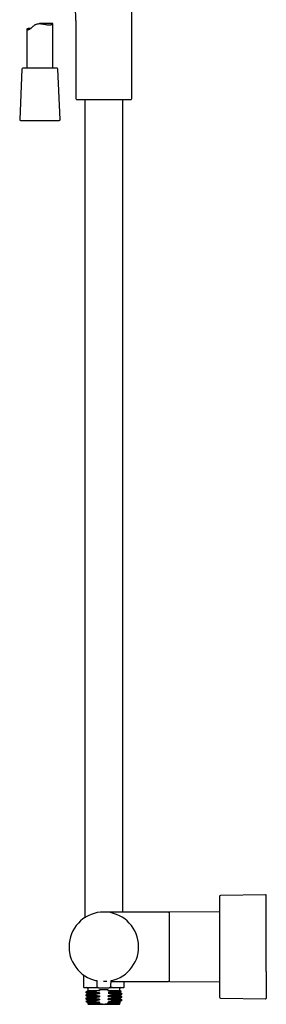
# Model space of a CAD drawing. Header units: millimetres. Extents: x 8 to 1881, y 12 to 2713.
# Tile 13 of 23: x 504 to 645, y 1479 to 2046. Entities that reach past the tile are written whole.
import ezdxf

# ---------------------------------------------------------------- set-up
doc = ezdxf.new("R2010")
doc.units = ezdxf.units.MM

msp = doc.modelspace()

# ---------------------------------------------------------------- linework, layer by layer
at = {"color": 7, "linetype": 'Continuous', "lineweight": 30}
for p, q in [((568.12, 2000.59), (568.12, 2115.24)), ((507.67, 2040.43), (507.67, 2018.01)), ((522.65, 2043.69), (514.85, 2043.69)), ((522.67, 2018.01), (522.67, 2043.67)), ((535.82, 2045.5), (535.82, 2000.59)), ((525.04, 2018.01), (505.3, 2018.01)), ((504.8, 2017.53), (503.54, 1988.53)), ((526.79, 1988.53), (525.54, 2017.53)), ((536.3, 2000.09), (537.66, 2000.03)), ((537.66, 2000.03), (566.28, 2000.03)), ((540.97, 2000.03), (540.97, 1529.01)), ((562.97, 1532.31), (562.97, 2000.03)), ((566.28, 2000.03), (567.65, 2000.09)), ((504.04, 1988.01), (523.14, 1988.01)), ((523.14, 1988.01), (526.29, 1988.01)), ((644.98, 1542.3), (619.12, 1541.87)), ((584.97, 1532.31), (551.97, 1532.31)), ((589.17, 1532.31), (584.97, 1532.31)), ((618.63, 1532.43), (589.97, 1532.31)), ((540.32, 1496.05), (540.32, 1489.11)), ((547.85, 1492.93), (547.88, 1489.59)), ((556.07, 1489.59), (556.1, 1492.93)), ((556.09, 1492.31), (584.97, 1492.31)), ((563.62, 1489.11), (563.62, 1492.31)), ((584.97, 1492.31), (589.17, 1492.31)), ((589.97, 1492.31), (618.63, 1492.18)), ((541.57, 1486.24), (541.57, 1486.01)), ((542.72, 1487.21), (542.66, 1487.17)), ((542.66, 1487.17), (542.66, 1486.81)), ((542.72, 1488.31), (542.72, 1487.21)), ((542.72, 1487.21), (549.68, 1487.21)), ((546.69, 1486.31), (546.69, 1486.54)), ((549.43, 1485.82), (549.43, 1485.36)), ((549.68, 1487.21), (549.68, 1487.71)), ((554.27, 1487.71), (554.27, 1487.21)), ((554.27, 1487.21), (561.22, 1487.21)), ((556.6, 1488.81), (556.79, 1489.05)), ((556.6, 1488.81), (556.66, 1488.81)), ((557.25, 1485.03), (557.25, 1484.8)), ((561.22, 1487.21), (561.22, 1488.31)), ((562.03, 1486.74), (561.22, 1487.21)), ((562.37, 1485.1), (562.37, 1485.33)), ((541.57, 1484.42), (541.57, 1484.19)), ((541.57, 1482.61), (541.57, 1482.38)), ((541.62, 1480.82), (542.67, 1480.21)), ((545.97, 1480.84), (541.7, 1480.84)), ((542.66, 1483.63), (542.66, 1483.18)), ((542.66, 1481.81), (542.66, 1481.37)), ((542.67, 1480.21), (542.67, 1479.51)), ((542.67, 1480.21), (549.48, 1480.21)), ((542.67, 1479.51), (542.97, 1479.2)), ((542.67, 1479.51), (549.48, 1479.51)), ((546.69, 1484.49), (546.69, 1484.72)), ((546.69, 1482.68), (546.69, 1482.91)), ((546.69, 1480.87), (546.69, 1481.1)), ((549.43, 1484), (549.43, 1483.55)), ((549.43, 1482.19), (549.43, 1481.73)), ((549.43, 1480.37), (549.43, 1480.22)), ((549.48, 1479.51), (549.48, 1480.21)), ((554.46, 1480.21), (554.46, 1479.51)), ((554.46, 1480.21), (561.27, 1480.21)), ((554.46, 1479.51), (561.27, 1479.51)), ((554.52, 1483.71), (554.52, 1484.16)), ((554.52, 1481.89), (554.52, 1482.35)), ((554.52, 1480.22), (554.52, 1480.53)), ((557.25, 1483.22), (557.25, 1482.99)), ((557.25, 1481.4), (557.25, 1481.17)), ((560.97, 1479.2), (561.27, 1479.51)), ((561.27, 1480.21), (561.5, 1480.34)), ((561.27, 1479.51), (561.27, 1480.21)), ((561.29, 1484.08), (561.29, 1484.53)), ((561.29, 1482.27), (561.29, 1482.72)), ((561.29, 1480.45), (561.29, 1480.9)), ((561.5, 1480.35), (561.29, 1480.46)), ((562.37, 1483.29), (562.37, 1483.52)), ((562.37, 1481.47), (562.37, 1481.7)), ((619.12, 1482.75), (644.98, 1482.32)), ((551.13, 1479.21), (552.82, 1479.21))]:
    msp.add_line(p, q, dxfattribs=at)
at = {"color": 7, "linetype": 'Continuous', "lineweight": 30, "flags": 128}
msp.add_lwpolyline([(509.92, 2040.95), (509.8, 2040.96), (509.48, 2040.95), (509.19, 2040.94), (509, 2040.93), (508.68, 2040.89), (508.4, 2040.84), (508.16, 2040.78), (507.96, 2040.71), (507.82, 2040.63), (507.72, 2040.55), (507.67, 2040.47), (507.67, 2040.38), (507.69, 2040.34), (507.75, 2040.29), (507.84, 2040.24), (507.96, 2040.21), (508.11, 2040.2), (508.22, 2040.2), (508.4, 2040.22), (508.6, 2040.26), (508.82, 2040.32), (509.06, 2040.42), (509.31, 2040.55), (509.57, 2040.7), (509.85, 2040.89), (510.13, 2041.11), (510.37, 2041.32), (510.61, 2041.54), (510.86, 2041.77), (511.11, 2042.01), (511.38, 2042.24), (511.65, 2042.47), (511.93, 2042.7), (512.23, 2042.91), (512.54, 2043.11), (512.86, 2043.28), (513.21, 2043.43), (513.58, 2043.54), (513.94, 2043.62), (514.32, 2043.67), (514.72, 2043.69), (515.11, 2043.68), (515.65, 2043.65), (516.19, 2043.59), (516.72, 2043.51), (517.26, 2043.42), (517.79, 2043.32), (518.31, 2043.23), (518.82, 2043.15), (519.31, 2043.08), (519.64, 2043.04), (519.95, 2043.01), (520.25, 2043), (520.54, 2042.99), (520.54, 2042.99)], dxfattribs=at)
at = {"color": 7, "linetype": 'Continuous', "lineweight": 30}
for centre, radius, start, end in [((505.3, 2017.51), 0.5, 90, 177.5187), ((525.04, 2017.51), 0.5, 2.4813, 90), ((536.32, 2000.59), 0.5, 180, 267.337), ((567.62, 2000.59), 0.5, 272.663, 0), ((504.04, 1988.51), 0.5, 177.5187, 270), ((526.29, 1988.51), 0.5, 270, 2.4813), ((619.13, 1541.37), 0.5, 90.956, 180), ((644.99, 1541.8), 0.5, 0, 90.9548), ((551.97, 1512.31), 20, 281.9053, 258.0947), ((589.17, 1531.81), 0.5, 0, 90), ((589.97, 1532.01), 0.3, 90.25, 180), ((589.17, 1492.81), 0.5, 270, 0), ((589.97, 1492.61), 0.3, 180, 269.75), ((540.62, 1489.11), 0.3, 180, 270), ((542.22, 1488.31), 0.5, 0, 90), ((548.68, 1489.6), 0.8, 180.5, 263.2497), ((555.27, 1489.6), 0.8, 276.7503, 359.5), ((561.72, 1488.31), 0.5, 90, 180), ((563.32, 1489.11), 0.3, 270, 0), ((619.13, 1483.25), 0.5, 180, 269.044), ((644.99, 1482.82), 0.5, 269.0452, 0)]:
    msp.add_arc(centre, radius, start, end, dxfattribs=at)
for points, knots in [([(535.82, 2045.5), (535.82, 2045.93), (535.82, 2046.8), (535.8, 2048.1), (535.78, 2049.21), (535.74, 2050.14), (535.71, 2050.87), (535.67, 2051.58), (535.62, 2052.21), (535.57, 2052.76), (535.5, 2053.23), (535.43, 2053.64), (535.35, 2053.98), (535.26, 2054.27), (535.16, 2054.53), (535.05, 2054.77), (534.92, 2054.99), (534.77, 2055.17), (534.59, 2055.33), (534.4, 2055.46), (534.18, 2055.55), (533.94, 2055.62), (533.68, 2055.66), (533.5, 2055.67), (533.4, 2055.67)], [0, 0, 0, 0, 0.114318, 0.229337, 0.343381, 0.409445, 0.47425, 0.537356, 0.598073, 0.642001, 0.683802, 0.723215, 0.751081, 0.77743, 0.802257, 0.825629, 0.847696, 0.868722, 0.889124, 0.909439, 0.930218, 0.951965, 0.975108, 1, 1, 1, 1]), ([(520.54, 2042.99), (520.67, 2042.99), (520.88, 2043), (521.13, 2043.02), (521.3, 2043.04), (521.47, 2043.07), (521.69, 2043.11), (521.92, 2043.18), (522.16, 2043.27), (522.36, 2043.37), (522.51, 2043.47), (522.6, 2043.56), (522.65, 2043.63), (522.67, 2043.67), (522.67, 2043.69), (522.65, 2043.69), (522.65, 2043.69)], [0, 0, 0, 0, 0.0937783, 0.1413917, 0.1891011, 0.2370955, 0.2851829, 0.3827565, 0.4765158, 0.5714521, 0.666975, 0.7637096, 0.83374, 0.9040795, 0.9751697, 1, 1, 1, 1]), ([(645.49, 1498.17), (645.49, 1498.42), (645.49, 1498.93), (645.49, 1499.71), (645.49, 1500.49), (645.49, 1501.29), (645.49, 1502.09), (645.49, 1502.92), (645.49, 1503.88), (645.49, 1504.98), (645.49, 1506.2), (645.49, 1507.44), (645.49, 1508.55), (645.49, 1509.53), (645.49, 1510.38), (645.49, 1511.23), (645.49, 1512.08), (645.49, 1512.93), (645.49, 1513.78), (645.49, 1514.69), (645.49, 1515.65), (645.49, 1516.65), (645.49, 1517.65), (645.49, 1518.64), (645.49, 1519.63), (645.49, 1520.68), (645.49, 1521.77), (645.49, 1522.92), (645.49, 1524.04), (645.49, 1525.15), (645.49, 1526.17), (645.49, 1527.1), (645.49, 1527.95), (645.49, 1528.79), (645.49, 1529.6), (645.49, 1530.39), (645.49, 1531.15), (645.49, 1531.86), (645.49, 1532.54), (645.49, 1533.2), (645.49, 1533.83), (645.49, 1534.45), (645.49, 1535.03), (645.49, 1535.65), (645.49, 1536.3), (645.49, 1536.97), (645.49, 1537.6), (645.49, 1538.14), (645.49, 1538.59), (645.49, 1538.97), (645.49, 1539.33), (645.49, 1539.67), (645.49, 1539.98), (645.49, 1540.27), (645.49, 1540.58), (645.49, 1540.88), (645.49, 1541.17), (645.49, 1541.4), (645.49, 1541.56), (645.49, 1541.67), (645.49, 1541.74), (645.49, 1541.78), (645.49, 1541.8), (645.49, 1541.8), (645.49, 1541.8)], [0, 0, 0, 0, 0.014162, 0.028298, 0.04242, 0.056539, 0.070669, 0.084822, 0.099631, 0.120238, 0.140816, 0.161402, 0.182035, 0.196007, 0.209948, 0.223872, 0.237789, 0.251711, 0.265649, 0.279617, 0.296262, 0.312866, 0.32945, 0.346033, 0.362635, 0.379275, 0.399243, 0.419159, 0.439056, 0.458968, 0.478931, 0.495227, 0.511486, 0.527725, 0.543964, 0.560219, 0.576511, 0.591528, 0.606513, 0.621482, 0.636447, 0.651424, 0.666428, 0.68081, 0.70025, 0.719664, 0.739086, 0.758547, 0.77271, 0.786846, 0.800968, 0.815088, 0.829217, 0.843369, 0.858178, 0.878784, 0.899362, 0.919949, 0.940582, 0.954553, 0.968495, 0.982418, 0.996335, 1, 1, 1, 1]), ([(618.63, 1541.38), (618.63, 1541.37), (618.63, 1541.37), (618.63, 1541.32), (618.63, 1541.23), (618.63, 1541.1), (618.63, 1540.93), (618.63, 1540.72), (618.63, 1540.48), (618.63, 1540.2), (618.63, 1539.87), (618.63, 1539.51), (618.63, 1539.11), (618.63, 1538.68), (618.63, 1538.22), (618.63, 1537.72), (618.63, 1537.19), (618.63, 1536.62), (618.63, 1536.02), (618.63, 1535.38), (618.63, 1534.71), (618.63, 1534.01), (618.63, 1533.29), (618.63, 1532.54), (618.63, 1531.76), (618.63, 1530.97), (618.63, 1530.14), (618.63, 1529.28), (618.63, 1528.4), (618.63, 1527.49), (618.63, 1526.56), (618.63, 1525.62), (618.63, 1524.67), (618.63, 1523.71), (618.63, 1522.73), (618.63, 1521.73), (618.63, 1520.71), (618.63, 1519.68), (618.63, 1518.63), (618.63, 1517.58), (618.63, 1516.52), (618.63, 1515.47), (618.63, 1514.42), (618.63, 1513.36), (618.63, 1512.66), (618.63, 1512.31)], [0, 0, 0, 0, 0.019568, 0.043109, 0.066658, 0.089775, 0.112906, 0.136022, 0.159153, 0.182691, 0.206236, 0.22978, 0.253321, 0.27687, 0.299987, 0.323118, 0.346234, 0.369364, 0.392903, 0.416447, 0.439992, 0.463532, 0.487081, 0.510199, 0.533329, 0.556446, 0.579576, 0.603115, 0.626659, 0.650204, 0.673744, 0.697293, 0.720411, 0.743541, 0.766658, 0.789788, 0.813327, 0.836871, 0.860416, 0.883956, 0.907505, 0.930622, 0.953754, 0.976873, 1, 1, 1, 1]), ([(584.97, 1532.28), (584.66, 1532.28), (584.02, 1532.29), (583.04, 1532.29), (582.02, 1532.29), (580.96, 1532.3), (579.87, 1532.3), (578.67, 1532.3), (577.36, 1532.3), (575.94, 1532.3), (574.49, 1532.31), (573.02, 1532.31), (572.03, 1532.31), (571.54, 1532.31)], [0, 0, 0, 0, 0.069802, 0.142859, 0.218936, 0.297797, 0.379202, 0.462912, 0.566066, 0.671773, 0.779612, 0.889162, 1, 1, 1, 1]), ([(584.97, 1532.28), (584.97, 1532.28), (584.97, 1532.3), (584.97, 1532.31), (584.97, 1532.31)], [0, 0, 0, 0, 0.120056, 1, 1, 1, 1]), ([(589.67, 1532), (589.67, 1532.01), (589.67, 1532.01), (589.67, 1531.99), (589.67, 1531.93), (589.67, 1531.85), (589.67, 1531.73), (589.67, 1531.58), (589.67, 1531.38), (589.67, 1531.13), (589.67, 1530.82), (589.67, 1530.46), (589.67, 1530.05), (589.67, 1529.63), (589.67, 1529.19), (589.67, 1528.76), (589.67, 1528.29), (589.67, 1527.8), (589.67, 1527.28), (589.67, 1526.75), (589.67, 1526.19), (589.67, 1525.61), (589.67, 1525.01), (589.67, 1524.39), (589.67, 1523.77), (589.67, 1523.13), (589.67, 1522.48), (589.67, 1521.82), (589.67, 1521.15), (589.67, 1520.48), (589.67, 1519.81), (589.67, 1519.16), (589.67, 1518.55), (589.67, 1517.98), (589.67, 1517.4), (589.67, 1516.83), (589.67, 1516.26), (589.67, 1515.69), (589.67, 1515.11), (589.67, 1514.51), (589.67, 1513.9), (589.67, 1513.3), (589.67, 1512.7), (589.67, 1512.12), (589.67, 1511.55), (589.67, 1511.05), (589.67, 1510.62), (589.67, 1510.26), (589.67, 1509.89), (589.67, 1509.53), (589.67, 1509.16), (589.67, 1508.8), (589.67, 1508.44), (589.67, 1508.04), (589.67, 1507.62), (589.67, 1507.16), (589.67, 1506.7), (589.67, 1506.25), (589.67, 1505.8), (589.67, 1505.36), (589.67, 1504.84), (589.67, 1504.24), (589.67, 1503.54), (589.67, 1503.09), (589.67, 1502.86)], [0, 0, 0, 0, 0.004849, 0.024046, 0.043233, 0.062441, 0.082076, 0.101701, 0.121348, 0.145272, 0.169189, 0.193224, 0.217323, 0.241446, 0.261541, 0.281624, 0.30173, 0.321669, 0.341597, 0.361548, 0.381184, 0.400808, 0.420455, 0.439652, 0.458839, 0.478047, 0.496688, 0.515321, 0.533973, 0.551963, 0.569947, 0.587948, 0.602749, 0.617544, 0.632347, 0.646825, 0.660959, 0.675094, 0.689242, 0.704304, 0.719362, 0.734433, 0.748812, 0.763089, 0.777375, 0.790802, 0.799823, 0.808837, 0.817848, 0.826857, 0.835869, 0.844887, 0.853913, 0.862952, 0.874601, 0.886237, 0.897868, 0.909499, 0.921138, 0.932791, 0.943429, 0.962282, 0.98113, 1, 1, 1, 1]), ([(618.63, 1512.31), (618.63, 1511.95), (618.63, 1511.23), (618.63, 1510.15), (618.63, 1509.08), (618.63, 1508.01), (618.63, 1506.95), (618.63, 1505.92), (618.63, 1504.93), (618.63, 1503.97), (618.63, 1503.02), (618.63, 1502.07), (618.63, 1501.13), (618.63, 1500.18), (618.63, 1499.23), (618.63, 1498.29), (618.63, 1497.38), (618.63, 1496.48), (618.63, 1495.62), (618.63, 1494.8), (618.63, 1494.01), (618.63, 1493.25), (618.63, 1492.51), (618.63, 1491.77), (618.63, 1491.04), (618.63, 1490.33), (618.63, 1489.64), (618.63, 1488.99), (618.63, 1488.36), (618.63, 1487.78), (618.63, 1487.23), (618.63, 1486.73), (618.63, 1486.26), (618.63, 1485.82), (618.63, 1485.41), (618.63, 1485.03), (618.63, 1484.68), (618.63, 1484.37), (618.63, 1484.09), (618.63, 1483.85), (618.63, 1483.64), (618.63, 1483.47), (618.63, 1483.33), (618.63, 1483.26), (618.63, 1483.23), (618.63, 1483.24), (618.63, 1483.24)], [0, 0, 0, 0, 0.023652, 0.047241, 0.070802, 0.094366, 0.117965, 0.141365, 0.163259, 0.185129, 0.206998, 0.228894, 0.250842, 0.273967, 0.297044, 0.320103, 0.343174, 0.366288, 0.389482, 0.411323, 0.433133, 0.454936, 0.47676, 0.498629, 0.522103, 0.545528, 0.568934, 0.592353, 0.615819, 0.639505, 0.661924, 0.684363, 0.706678, 0.72895, 0.751231, 0.774583, 0.797885, 0.82117, 0.844468, 0.867811, 0.89105, 0.918282, 0.945484, 0.972705, 0.999996, 1, 1, 1, 1]), ([(589.67, 1502.86), (589.67, 1502.74), (589.67, 1502.49), (589.67, 1502.13), (589.67, 1501.78), (589.67, 1501.42), (589.67, 1501.08), (589.67, 1500.72), (589.67, 1500.29), (589.67, 1499.79), (589.67, 1499.36), (589.67, 1499.06), (589.67, 1498.89), (589.67, 1498.73), (589.67, 1498.56), (589.67, 1498.32), (589.67, 1498.02), (589.67, 1497.66), (589.67, 1497.31), (589.67, 1496.96), (589.67, 1496.63), (589.67, 1496.31), (589.67, 1496), (589.67, 1495.7), (589.67, 1495.41), (589.67, 1495.14), (589.67, 1494.87), (589.67, 1494.61), (589.67, 1494.36), (589.67, 1494.1), (589.67, 1493.86), (589.67, 1493.63), (589.67, 1493.42), (589.67, 1493.23), (589.67, 1493.06), (589.67, 1492.92), (589.67, 1492.8), (589.67, 1492.71), (589.67, 1492.65), (589.67, 1492.61), (589.67, 1492.61), (589.67, 1492.61)], [0, 0, 0, 0, 0.019907, 0.039796, 0.059676, 0.079557, 0.099447, 0.119355, 0.141235, 0.17589, 0.210526, 0.221416, 0.23231, 0.24321, 0.254118, 0.265034, 0.290434, 0.315797, 0.341142, 0.366487, 0.391852, 0.417254, 0.444324, 0.469632, 0.49495, 0.520848, 0.547544, 0.574241, 0.600962, 0.632857, 0.664744, 0.69666, 0.730051, 0.763432, 0.796845, 0.831636, 0.866413, 0.901225, 0.937274, 0.973307, 1, 1, 1, 1]), ([(645.49, 1498.17), (645.49, 1497.92), (645.49, 1497.41), (645.49, 1496.67), (645.49, 1495.95), (645.49, 1495.24), (645.49, 1494.54), (645.49, 1493.85), (645.49, 1493.21), (645.49, 1492.62), (645.49, 1492.09), (645.49, 1491.58), (645.49, 1491.07), (645.49, 1490.58), (645.49, 1490.1), (645.49, 1489.57), (645.49, 1489.01), (645.49, 1488.41), (645.49, 1487.84), (645.49, 1487.3), (645.49, 1486.79), (645.49, 1486.27), (645.49, 1485.75), (645.49, 1485.24), (645.49, 1484.78), (645.49, 1484.37), (645.49, 1484.02), (645.49, 1483.73), (645.49, 1483.5), (645.49, 1483.3), (645.49, 1483.13), (645.49, 1483), (645.49, 1482.91), (645.49, 1482.85), (645.49, 1482.82), (645.49, 1482.82), (645.49, 1482.82)], [0, 0, 0, 0, 0.027383, 0.054717, 0.082026, 0.109332, 0.13666, 0.164033, 0.192666, 0.215445, 0.238198, 0.260938, 0.283679, 0.306434, 0.329216, 0.352041, 0.383547, 0.414984, 0.446386, 0.477791, 0.509233, 0.540749, 0.579354, 0.617862, 0.656341, 0.694855, 0.733471, 0.765651, 0.797756, 0.829825, 0.861897, 0.894008, 0.926197, 0.953208, 0.980164, 1, 1, 1, 1]), ([(547.23, 1492.96), (547.24, 1492.96), (547.27, 1492.95), (547.31, 1492.94), (547.36, 1492.93), (547.41, 1492.92), (547.46, 1492.9), (547.51, 1492.89), (547.56, 1492.88), (547.62, 1492.86), (547.68, 1492.85), (547.75, 1492.83), (547.8, 1492.82), (547.84, 1492.81), (547.85, 1492.81)], [0, 0, 0, 0, 0.082052, 0.176262, 0.270694, 0.36543, 0.447788, 0.530208, 0.612745, 0.695452, 0.778382, 0.861586, 0.97756, 1, 1, 1, 1]), ([(547.45, 1492.91), (547.5, 1492.89), (547.62, 1492.87), (547.77, 1492.83), (547.85, 1492.81)], [0, 0, 0, 0, 0.455669, 1, 1, 1, 1]), ([(551.86, 1492.52), (551.86, 1492.52), (552.02, 1492.51), (552.34, 1492.52), (552.8, 1492.53), (553.25, 1492.55), (553.55, 1492.57), (553.7, 1492.59), (553.71, 1492.59)], [0, 0, 0, 0, 0.000629, 0.25113, 0.498509, 0.743598, 0.990371, 1, 1, 1, 1]), ([(556.1, 1492.81), (556.12, 1492.82), (556.17, 1492.83), (556.23, 1492.84), (556.29, 1492.86), (556.35, 1492.87), (556.4, 1492.88), (556.45, 1492.89), (556.49, 1492.9), (556.55, 1492.92), (556.62, 1492.94), (556.68, 1492.95), (556.71, 1492.96), (556.71, 1492.96)], [0, 0, 0, 0, 0.0823712, 0.1769428, 0.2532797, 0.3294075, 0.4053669, 0.4811991, 0.5569452, 0.6326466, 0.7983054, 0.963239, 1, 1, 1, 1]), ([(573.12, 1492.31), (573.67, 1492.31), (574.76, 1492.31), (576.36, 1492.31), (577.93, 1492.31), (579.3, 1492.31), (580.46, 1492.31), (581.42, 1492.32), (582.35, 1492.32), (583.26, 1492.32), (584.13, 1492.33), (584.69, 1492.33), (584.97, 1492.33)], [0, 0, 0, 0, 0.1384663, 0.2744079, 0.407159, 0.5360563, 0.6195211, 0.7007857, 0.779657, 0.8559432, 0.9294538, 1, 1, 1, 1]), ([(540.63, 1488.81), (540.62, 1488.81), (540.62, 1488.81), (540.64, 1488.81), (540.69, 1488.81), (540.78, 1488.81), (540.89, 1488.81), (541.04, 1488.81), (541.21, 1488.81), (541.41, 1488.81), (541.63, 1488.81), (541.89, 1488.81), (542.19, 1488.81), (542.53, 1488.81), (542.91, 1488.81), (543.31, 1488.81), (543.75, 1488.81), (544.21, 1488.81), (544.69, 1488.81), (545.17, 1488.81), (545.65, 1488.81), (546.15, 1488.81), (546.66, 1488.81), (547.19, 1488.81), (547.74, 1488.81), (548.2, 1488.81), (548.49, 1488.81), (548.58, 1488.81)], [0, 0, 0, 0, 0.009163, 0.050422, 0.091654, 0.132782, 0.173919, 0.215178, 0.255527, 0.295781, 0.336043, 0.37642, 0.420895, 0.465277, 0.509706, 0.554785, 0.600276, 0.64574, 0.691331, 0.732363, 0.773294, 0.814233, 0.855293, 0.896625, 0.937853, 0.97909, 1, 1, 1, 1]), ([(546.69, 1486.54), (545.92, 1486.51), (545.2, 1486.49), (543.94, 1486.44), (543.39, 1486.41), (542.5, 1486.36), (542.15, 1486.34), (541.69, 1486.29), (541.57, 1486.26), (541.57, 1486.24)], [0, 0, 0, 0, 0.25, 0.25, 0.5, 0.5, 0.75, 0.75, 1, 1, 1, 1]), ([(541.59, 1485.99), (541.58, 1486), (541.56, 1486.01), (541.59, 1486.03), (541.65, 1486.04), (541.76, 1486.06), (541.91, 1486.08), (542.11, 1486.1), (542.34, 1486.12), (542.62, 1486.14), (542.94, 1486.16), (543.29, 1486.18), (543.68, 1486.19), (544.11, 1486.21), (544.57, 1486.23), (545.05, 1486.25), (545.57, 1486.27), (546.12, 1486.29), (546.5, 1486.3), (546.69, 1486.31)], [0, 0, 0, 0, 0.04905, 0.108484, 0.167919, 0.227353, 0.286787, 0.346222, 0.405656, 0.465091, 0.524525, 0.583959, 0.643394, 0.702828, 0.762262, 0.821697, 0.881131, 0.940566, 1, 1, 1, 1]), ([(542.68, 1486.82), (542.5, 1486.73), (542.13, 1486.54), (541.77, 1486.35), (541.59, 1486.26)], [0, 0, 0, 0, 0.5040994, 1, 1, 1, 1]), ([(541.59, 1485.99), (541.77, 1485.9), (542.13, 1485.71), (542.48, 1485.53), (542.66, 1485.43)], [0, 0, 0, 0, 0.506728, 1, 1, 1, 1]), ([(542.68, 1485.01), (542.5, 1484.91), (542.13, 1484.72), (541.77, 1484.54), (541.59, 1484.44)], [0, 0, 0, 0, 0.50409, 1, 1, 1, 1]), ([(542.66, 1487.17), (542.66, 1487.17), (542.66, 1487.17), (542.69, 1487.17), (542.76, 1487.17), (542.88, 1487.17), (543.03, 1487.17), (543.22, 1487.17), (543.45, 1487.17), (543.71, 1487.17), (544.01, 1487.17), (544.34, 1487.17), (544.71, 1487.17), (545.11, 1487.17), (545.54, 1487.17), (545.99, 1487.17), (546.47, 1487.17), (546.98, 1487.17), (547.5, 1487.17), (548.05, 1487.17), (548.61, 1487.17), (548.99, 1487.17), (549.18, 1487.17)], [0, 0, 0, 0, 0.018325, 0.069992, 0.121659, 0.173327, 0.224994, 0.276661, 0.328328, 0.379995, 0.431662, 0.483329, 0.534996, 0.586663, 0.63833, 0.689997, 0.741665, 0.793332, 0.844999, 0.896666, 0.948333, 1, 1, 1, 1]), ([(549.43, 1485.82), (549.23, 1485.81), (548.85, 1485.8), (548.29, 1485.78), (547.74, 1485.76), (547.21, 1485.74), (546.71, 1485.72), (546.22, 1485.7), (545.76, 1485.69), (545.32, 1485.67), (544.91, 1485.65), (544.54, 1485.63), (544.19, 1485.61), (543.87, 1485.59), (543.59, 1485.57), (543.34, 1485.55), (543.13, 1485.54), (542.96, 1485.52), (542.83, 1485.5), (542.73, 1485.48), (542.67, 1485.46), (542.66, 1485.45), (542.66, 1485.44)], [0, 0, 0, 0, 0.050012, 0.100023, 0.150037, 0.200051, 0.250063, 0.300074, 0.350087, 0.400101, 0.450113, 0.500125, 0.550137, 0.600151, 0.650164, 0.700176, 0.750187, 0.800201, 0.850214, 0.900227, 0.950238, 1, 1, 1, 1]), ([(544.43, 1486.98), (544.43, 1486.98), (544.31, 1486.98), (544.09, 1486.97), (543.79, 1486.95), (543.52, 1486.93), (543.28, 1486.91), (543.09, 1486.89), (542.92, 1486.87), (542.8, 1486.85), (542.71, 1486.84), (542.69, 1486.83), (542.68, 1486.82)], [0, 0, 0, 0, 0.000003, 0.112905, 0.225803, 0.338703, 0.451606, 0.564509, 0.677408, 0.790308, 0.90321, 1, 1, 1, 1]), ([(542.68, 1485.01), (542.68, 1485.01), (542.68, 1485.01), (542.73, 1485.03), (542.83, 1485.05), (542.96, 1485.06), (543.13, 1485.08), (543.34, 1485.1), (543.59, 1485.12), (543.87, 1485.14), (544.19, 1485.16), (544.54, 1485.18), (544.91, 1485.19), (545.32, 1485.21), (545.76, 1485.23), (546.22, 1485.25), (546.71, 1485.27), (547.21, 1485.29), (547.74, 1485.31), (548.29, 1485.33), (548.85, 1485.34), (549.23, 1485.36), (549.43, 1485.36)], [0, 0, 0, 0, 0.004003, 0.056425, 0.108846, 0.161267, 0.213687, 0.266108, 0.31853, 0.37095, 0.42337, 0.475791, 0.528213, 0.580634, 0.633053, 0.685474, 0.737896, 0.790317, 0.842736, 0.895157, 0.947579, 1, 1, 1, 1]), ([(544.43, 1486.98), (545.01, 1487.01), (545.72, 1487.05), (547.34, 1487.11), (548.24, 1487.14), (549.18, 1487.17)], [0, 0, 0, 0, 0.5, 0.5, 1, 1, 1, 1]), ([(548.77, 1487.05), (548.63, 1487.02), (548.36, 1486.97), (547.95, 1486.87), (547.53, 1486.77), (547.11, 1486.66), (546.83, 1486.58), (546.69, 1486.54)], [0, 0, 0, 0, 0.19514, 0.392274, 0.59186, 0.794311, 1, 1, 1, 1]), ([(546.69, 1486.31), (546.85, 1486.27), (547.16, 1486.2), (547.62, 1486.1), (548.08, 1486.01), (548.53, 1485.94), (548.98, 1485.87), (549.28, 1485.83), (549.43, 1485.82)], [0, 0, 0, 0, 0.173164, 0.343101, 0.510244, 0.675077, 0.838137, 1, 1, 1, 1]), ([(549.43, 1485.36), (549.28, 1485.34), (548.98, 1485.28), (548.53, 1485.19), (548.08, 1485.09), (547.62, 1484.98), (547.16, 1484.86), (546.85, 1484.77), (546.69, 1484.72)], [0, 0, 0, 0, 0.161784, 0.324846, 0.489728, 0.656926, 0.826883, 1, 1, 1, 1]), ([(548.58, 1488.81), (548.58, 1488.81), (548.59, 1488.81), (548.64, 1488.8), (548.72, 1488.79), (548.83, 1488.78), (548.98, 1488.76), (549.15, 1488.74), (549.35, 1488.73), (549.57, 1488.71), (549.82, 1488.69), (550.09, 1488.67), (550.37, 1488.65), (550.68, 1488.64), (550.99, 1488.62), (551.31, 1488.61), (551.64, 1488.61), (551.97, 1488.61), (552.31, 1488.61), (552.64, 1488.61), (552.96, 1488.62), (553.27, 1488.64), (553.58, 1488.65), (553.86, 1488.67), (554.13, 1488.69), (554.38, 1488.71), (554.6, 1488.73), (554.8, 1488.74), (554.97, 1488.76), (555.11, 1488.78), (555.22, 1488.79), (555.31, 1488.8), (555.36, 1488.81), (555.36, 1488.81), (555.36, 1488.81)], [0, 0, 0, 0, 0.0308888, 0.0615059, 0.0921721, 0.1232065, 0.1543673, 0.185316, 0.2163651, 0.2478246, 0.2793407, 0.3106302, 0.3419935, 0.373729, 0.4054391, 0.4368793, 0.4683414, 0.5001171, 0.5319078, 0.5633818, 0.5948309, 0.6265474, 0.6582802, 0.6896384, 0.7209203, 0.7524261, 0.7838416, 0.8148463, 0.8457487, 0.87686, 0.9078787, 0.938529, 0.9691294, 1, 1, 1, 1]), ([(548.77, 1487.05), (548.92, 1487.08), (549.22, 1487.14), (549.52, 1487.18), (549.68, 1487.21)], [0, 0, 0, 0, 0.502616, 1, 1, 1, 1]), ([(554.27, 1487.21), (554.4, 1487.19), (554.67, 1487.15), (555.07, 1487.07), (555.48, 1486.99), (555.88, 1486.9), (556.3, 1486.8), (556.71, 1486.7), (556.99, 1486.62), (557.13, 1486.58)], [0, 0, 0, 0, 0.1384637, 0.2777371, 0.4182417, 0.5603712, 0.7044896, 0.8509311, 1, 1, 1, 1]), ([(557.13, 1486.58), (556.95, 1486.53), (556.59, 1486.43), (556.05, 1486.29), (555.53, 1486.17), (555.02, 1486.07), (554.69, 1486.01), (554.52, 1485.98)], [0, 0, 0, 0, 0.211125, 0.416601, 0.616512, 0.810946, 1, 1, 1, 1]), ([(561.27, 1486.33), (561.27, 1486.33), (561.26, 1486.33), (561.21, 1486.31), (561.12, 1486.29), (560.98, 1486.27), (560.81, 1486.26), (560.6, 1486.24), (560.36, 1486.22), (560.07, 1486.2), (559.76, 1486.18), (559.41, 1486.16), (559.03, 1486.14), (558.62, 1486.13), (558.19, 1486.11), (557.73, 1486.09), (557.24, 1486.07), (556.73, 1486.05), (556.2, 1486.03), (555.66, 1486.01), (555.1, 1485.99), (554.71, 1485.98), (554.52, 1485.98)], [0, 0, 0, 0, 0.0040376, 0.0564574, 0.1088756, 0.1612937, 0.2137134, 0.2661336, 0.3185525, 0.3709702, 0.4233892, 0.4758095, 0.528229, 0.5806468, 0.6330652, 0.6854851, 0.7379051, 0.7903235, 0.8427413, 0.8951607, 0.9475809, 1, 1, 1, 1]), ([(558.56, 1486.12), (558.58, 1486.12), (558.74, 1486.11), (559.03, 1486.1), (559.41, 1486.08), (559.76, 1486.06), (560.07, 1486.05), (560.36, 1486.03), (560.6, 1486.01), (560.81, 1485.99), (560.98, 1485.97), (561.12, 1485.95), (561.22, 1485.93), (561.28, 1485.91), (561.29, 1485.9), (561.28, 1485.88), (561.22, 1485.86), (561.12, 1485.84), (560.98, 1485.82), (560.81, 1485.8), (560.6, 1485.78), (560.36, 1485.77), (560.07, 1485.75), (559.76, 1485.73), (559.41, 1485.71), (559.03, 1485.69), (558.62, 1485.67), (558.19, 1485.65), (557.73, 1485.63), (557.24, 1485.62), (556.73, 1485.6), (556.2, 1485.58), (555.66, 1485.56), (555.1, 1485.54), (554.71, 1485.53), (554.52, 1485.52)], [0, 0, 0, 0, 0.004423, 0.035535, 0.066646, 0.097758, 0.12887, 0.159982, 0.191094, 0.222205, 0.253317, 0.28443, 0.315541, 0.346652, 0.377765, 0.408877, 0.439989, 0.4711, 0.502212, 0.533324, 0.564436, 0.595547, 0.626659, 0.657771, 0.688883, 0.719994, 0.751106, 0.782218, 0.81333, 0.844442, 0.875553, 0.906665, 0.937777, 0.968889, 1, 1, 1, 1]), ([(557.25, 1485.03), (557.1, 1485.07), (556.79, 1485.14), (556.33, 1485.24), (555.87, 1485.33), (555.42, 1485.4), (554.97, 1485.47), (554.67, 1485.5), (554.52, 1485.52)], [0, 0, 0, 0, 0.173149, 0.343079, 0.510222, 0.67506, 0.838126, 1, 1, 1, 1]), ([(555.36, 1488.81), (555.39, 1488.81), (555.54, 1488.81), (555.82, 1488.81), (556.21, 1488.81), (556.47, 1488.81), (556.6, 1488.81)], [0, 0, 0, 0, 0.050939, 0.3660866, 0.6830436, 1, 1, 1, 1]), ([(555.81, 1489.02), (555.83, 1489.02), (556, 1489.02), (556.32, 1489.03), (556.63, 1489.04), (556.79, 1489.05)], [0, 0, 0, 0, 0.056776, 0.513431, 1, 1, 1, 1]), ([(556.79, 1489.05), (556.78, 1488.98), (556.76, 1488.92), (556.72, 1488.83), (556.69, 1488.81), (556.66, 1488.81)], [0, 0, 0, 0, 0.5, 0.5, 1, 1, 1, 1]), ([(556.66, 1488.81), (556.85, 1488.81), (557.21, 1488.81), (557.75, 1488.81), (558.27, 1488.81), (558.78, 1488.81), (559.28, 1488.81), (559.76, 1488.81), (560.22, 1488.81), (560.66, 1488.81), (561.07, 1488.81), (561.45, 1488.81), (561.8, 1488.81), (562.12, 1488.81), (562.4, 1488.81), (562.65, 1488.81), (562.86, 1488.81), (563.03, 1488.81), (563.16, 1488.81), (563.25, 1488.81), (563.31, 1488.81), (563.33, 1488.81), (563.32, 1488.81), (563.32, 1488.81)], [0, 0, 0, 0, 0.0469259, 0.0937931, 0.1407372, 0.1897429, 0.2386892, 0.2877306, 0.338235, 0.3886725, 0.4392123, 0.4905006, 0.5417182, 0.5930423, 0.6443306, 0.6955482, 0.7468723, 0.7973768, 0.8478143, 0.8983541, 0.9473598, 0.9963061, 1, 1, 1, 1]), ([(557.13, 1486.58), (557.33, 1486.58), (557.73, 1486.59), (558.3, 1486.6), (558.83, 1486.61), (559.33, 1486.62), (559.8, 1486.63), (560.22, 1486.64), (560.6, 1486.65), (560.95, 1486.66), (561.24, 1486.67), (561.49, 1486.68), (561.7, 1486.69), (561.86, 1486.7), (561.97, 1486.72), (562.03, 1486.73), (562.05, 1486.73), (562.03, 1486.74), (562.03, 1486.74)], [0, 0, 0, 0, 0.066774, 0.133431, 0.19997, 0.266391, 0.332696, 0.398882, 0.464952, 0.530903, 0.596738, 0.662454, 0.728054, 0.793536, 0.8589, 0.924147, 0.989276, 1, 1, 1, 1]), ([(562.36, 1485.35), (562.36, 1485.34), (562.38, 1485.33), (562.36, 1485.31), (562.29, 1485.29), (562.18, 1485.28), (562.03, 1485.26), (561.84, 1485.24), (561.6, 1485.22), (561.33, 1485.2), (561.01, 1485.18), (560.66, 1485.16), (560.26, 1485.14), (559.84, 1485.13), (559.38, 1485.11), (558.89, 1485.09), (558.37, 1485.07), (557.83, 1485.05), (557.44, 1485.04), (557.25, 1485.03)], [0, 0, 0, 0, 0.0491005, 0.1085317, 0.167963, 0.2273942, 0.2868254, 0.3462566, 0.4056878, 0.465119, 0.5245503, 0.5839815, 0.6434127, 0.7028439, 0.7622751, 0.8217063, 0.8811376, 0.9405688, 1, 1, 1, 1]), ([(557.25, 1484.8), (558.03, 1484.83), (558.74, 1484.85), (560.01, 1484.9), (560.56, 1484.93), (561.45, 1484.98), (561.79, 1485), (562.26, 1485.05), (562.37, 1485.08), (562.37, 1485.1)], [0, 0, 0, 0, 0.25, 0.25, 0.5, 0.5, 0.75, 0.75, 1, 1, 1, 1]), ([(562.36, 1485.35), (562.18, 1485.44), (561.81, 1485.63), (561.45, 1485.82), (561.26, 1485.92)], [0, 0, 0, 0, 0.495884, 1, 1, 1, 1]), ([(561.26, 1484.52), (561.45, 1484.61), (561.81, 1484.8), (562.18, 1484.99), (562.36, 1485.08)], [0, 0, 0, 0, 0.504069, 1, 1, 1, 1]), ([(561.27, 1486.33), (561.44, 1486.42), (561.69, 1486.55), (561.95, 1486.68), (562.03, 1486.73)], [0, 0, 0, 0, 0.678052, 1, 1, 1, 1]), ([(546.69, 1484.72), (545.92, 1484.7), (545.2, 1484.67), (543.94, 1484.62), (543.39, 1484.6), (542.5, 1484.55), (542.15, 1484.52), (541.69, 1484.47), (541.57, 1484.45), (541.57, 1484.42)], [0, 0, 0, 0, 0.25, 0.25, 0.5, 0.5, 0.75, 0.75, 1, 1, 1, 1]), ([(541.59, 1484.18), (541.58, 1484.18), (541.56, 1484.19), (541.59, 1484.21), (541.65, 1484.23), (541.76, 1484.25), (541.91, 1484.27), (542.11, 1484.29), (542.34, 1484.31), (542.62, 1484.32), (542.94, 1484.34), (543.29, 1484.36), (543.68, 1484.38), (544.11, 1484.4), (544.57, 1484.42), (545.05, 1484.44), (545.57, 1484.46), (546.12, 1484.47), (546.5, 1484.49), (546.69, 1484.49)], [0, 0, 0, 0, 0.049062, 0.108496, 0.167929, 0.227363, 0.286796, 0.34623, 0.405664, 0.465097, 0.524531, 0.583965, 0.643398, 0.702832, 0.762265, 0.821699, 0.881133, 0.940566, 1, 1, 1, 1]), ([(546.69, 1482.91), (545.92, 1482.89), (545.2, 1482.86), (543.94, 1482.81), (543.39, 1482.79), (542.5, 1482.74), (542.15, 1482.71), (541.69, 1482.66), (541.57, 1482.64), (541.57, 1482.61)], [0, 0, 0, 0, 0.25, 0.25, 0.5, 0.5, 0.75, 0.75, 1, 1, 1, 1]), ([(541.59, 1482.36), (541.58, 1482.37), (541.56, 1482.38), (541.59, 1482.4), (541.65, 1482.42), (541.76, 1482.44), (541.91, 1482.45), (542.11, 1482.47), (542.34, 1482.49), (542.62, 1482.51), (542.94, 1482.53), (543.29, 1482.55), (543.68, 1482.57), (544.11, 1482.59), (544.57, 1482.6), (545.05, 1482.62), (545.57, 1482.64), (546.12, 1482.66), (546.5, 1482.67), (546.69, 1482.68)], [0, 0, 0, 0, 0.04903, 0.108465, 0.167901, 0.227337, 0.286772, 0.346208, 0.405644, 0.465079, 0.524515, 0.583951, 0.643386, 0.702822, 0.762257, 0.821693, 0.881129, 0.940564, 1, 1, 1, 1]), ([(541.59, 1484.18), (541.77, 1484.08), (542.13, 1483.9), (542.48, 1483.71), (542.66, 1483.62)], [0, 0, 0, 0, 0.506733, 1, 1, 1, 1]), ([(542.68, 1483.2), (542.5, 1483.1), (542.13, 1482.91), (541.77, 1482.72), (541.59, 1482.63)], [0, 0, 0, 0, 0.504091, 1, 1, 1, 1]), ([(541.59, 1482.36), (541.77, 1482.27), (542.13, 1482.08), (542.48, 1481.9), (542.66, 1481.81)], [0, 0, 0, 0, 0.506644, 1, 1, 1, 1]), ([(541.7, 1480.84), (541.68, 1480.84), (541.63, 1480.83), (541.6, 1480.82), (541.62, 1480.82), (541.62, 1480.82)], [0, 0, 0, 0, 0.401093, 0.80155, 1, 1, 1, 1]), ([(542.68, 1481.38), (542.5, 1481.29), (542.14, 1481.1), (541.79, 1480.92), (541.62, 1480.83)], [0, 0, 0, 0, 0.517497, 1, 1, 1, 1]), ([(546.69, 1481.1), (546.03, 1481.07), (545.42, 1481.05), (544.3, 1481.01), (543.8, 1480.99), (542.94, 1480.95), (542.58, 1480.93), (542.02, 1480.88), (541.82, 1480.86), (541.7, 1480.84)], [0, 0, 0, 0, 0.25, 0.25, 0.5, 0.5, 0.75, 0.75, 1, 1, 1, 1]), ([(549.43, 1484), (548.83, 1483.98), (547.46, 1483.94), (545.55, 1483.87), (543.93, 1483.79), (542.9, 1483.71), (542.66, 1483.66), (542.66, 1483.63), (542.66, 1483.63)], [0.16742734, 0.16742734, 0.16742734, 0.16742734, 0.17883808, 0.19440983, 0.20998159, 0.22555334, 0.24112509, 0.24139358, 0.24139358, 0.24139358, 0.24139358]), ([(549.43, 1482.19), (549.23, 1482.18), (548.85, 1482.17), (548.29, 1482.15), (547.74, 1482.13), (547.21, 1482.11), (546.71, 1482.09), (546.22, 1482.08), (545.76, 1482.06), (545.32, 1482.04), (544.91, 1482.02), (544.54, 1482), (544.19, 1481.98), (543.87, 1481.96), (543.59, 1481.95), (543.34, 1481.93), (543.13, 1481.91), (542.96, 1481.89), (542.83, 1481.87), (542.73, 1481.85), (542.67, 1481.83), (542.66, 1481.82), (542.66, 1481.81)], [0, 0, 0, 0, 0.050007, 0.100013, 0.150021, 0.20003, 0.250038, 0.300044, 0.350051, 0.40006, 0.450069, 0.500075, 0.550082, 0.60009, 0.650099, 0.700106, 0.750113, 0.80012, 0.850129, 0.900137, 0.950144, 1, 1, 1, 1]), ([(542.68, 1483.19), (542.68, 1483.19), (542.68, 1483.2), (542.73, 1483.21), (542.83, 1483.23), (542.96, 1483.25), (543.13, 1483.27), (543.34, 1483.29), (543.59, 1483.31), (543.87, 1483.32), (544.19, 1483.34), (544.54, 1483.36), (544.91, 1483.38), (545.32, 1483.4), (545.76, 1483.42), (546.22, 1483.44), (546.71, 1483.46), (547.21, 1483.47), (547.74, 1483.49), (548.29, 1483.51), (548.85, 1483.53), (549.23, 1483.54), (549.43, 1483.55)], [0, 0, 0, 0, 0.003963, 0.056386, 0.10881, 0.161232, 0.213654, 0.266078, 0.318502, 0.370924, 0.423346, 0.475769, 0.528193, 0.580616, 0.633038, 0.685461, 0.737885, 0.790308, 0.84273, 0.895153, 0.947576, 1, 1, 1, 1]), ([(542.68, 1481.38), (542.68, 1481.38), (542.68, 1481.39), (542.73, 1481.4), (542.83, 1481.42), (542.96, 1481.44), (543.13, 1481.45), (543.34, 1481.47), (543.59, 1481.49), (543.87, 1481.51), (544.19, 1481.53), (544.54, 1481.55), (544.91, 1481.57), (545.32, 1481.59), (545.76, 1481.6), (546.22, 1481.62), (546.71, 1481.64), (547.21, 1481.66), (547.74, 1481.68), (548.29, 1481.7), (548.85, 1481.72), (549.23, 1481.73), (549.43, 1481.73)], [0, 0, 0, 0, 0.004043, 0.056461, 0.108881, 0.161301, 0.213719, 0.266137, 0.318555, 0.370976, 0.423395, 0.475813, 0.528231, 0.58065, 0.63307, 0.685489, 0.737906, 0.790325, 0.842745, 0.895164, 0.947582, 1, 1, 1, 1]), ([(549.43, 1480.37), (548.98, 1480.36), (547.69, 1480.32), (546.24, 1480.26), (545.34, 1480.23), (545.11, 1480.22)], [0.49146723, 0.49146723, 0.49146723, 0.49146723, 0.50009367, 0.51662098, 0.52297779, 0.52297779, 0.52297779, 0.52297779]), ([(549.43, 1480.22), (548.6, 1480.22), (547.81, 1480.22), (546.36, 1480.22), (545.69, 1480.22), (545.11, 1480.22)], [0, 0, 0, 0, 0.5, 0.5, 1, 1, 1, 1]), ([(546.69, 1484.49), (546.85, 1484.46), (547.16, 1484.38), (547.62, 1484.29), (548.08, 1484.2), (548.53, 1484.12), (548.98, 1484.06), (549.28, 1484.02), (549.43, 1484)], [0, 0, 0, 0, 0.173155, 0.343091, 0.510237, 0.675075, 0.838136, 1, 1, 1, 1]), ([(549.43, 1483.55), (549.28, 1483.52), (548.98, 1483.47), (548.53, 1483.38), (548.08, 1483.27), (547.62, 1483.16), (547.16, 1483.04), (546.85, 1482.95), (546.69, 1482.91)], [0, 0, 0, 0, 0.161793, 0.324862, 0.489748, 0.656944, 0.826892, 1, 1, 1, 1]), ([(546.69, 1482.68), (546.85, 1482.64), (547.16, 1482.57), (547.62, 1482.47), (548.08, 1482.38), (548.53, 1482.31), (548.98, 1482.24), (549.28, 1482.21), (549.43, 1482.19)], [0, 0, 0, 0, 0.173146, 0.34307, 0.510207, 0.675043, 0.838118, 1, 1, 1, 1]), ([(549.43, 1481.73), (549.28, 1481.71), (548.98, 1481.65), (548.53, 1481.56), (548.08, 1481.46), (547.62, 1481.35), (547.16, 1481.23), (546.85, 1481.14), (546.69, 1481.1)], [0, 0, 0, 0, 0.161747, 0.324787, 0.48966, 0.65686, 0.826835, 1, 1, 1, 1]), ([(546.69, 1480.87), (546.85, 1480.83), (547.16, 1480.76), (547.62, 1480.66), (548.08, 1480.57), (548.53, 1480.49), (548.98, 1480.43), (549.28, 1480.39), (549.43, 1480.37)], [0, 0, 0, 0, 0.1729564, 0.3427696, 0.5098818, 0.6747735, 0.8379592, 1, 1, 1, 1]), ([(551.13, 1479.21), (551.03, 1479.22), (550.85, 1479.23), (550.58, 1479.27), (550.31, 1479.32), (550.03, 1479.37), (549.76, 1479.43), (549.57, 1479.48), (549.48, 1479.51)], [0, 0, 0, 0, 0.164334, 0.329062, 0.494597, 0.661342, 0.829685, 1, 1, 1, 1]), ([(554.46, 1479.51), (554.35, 1479.48), (554.14, 1479.42), (553.81, 1479.35), (553.48, 1479.29), (553.15, 1479.24), (552.93, 1479.22), (552.82, 1479.21)], [0, 0, 0, 0, 0.20413, 0.405527, 0.604844, 0.802765, 1, 1, 1, 1]), ([(554.52, 1484.16), (554.67, 1484.19), (554.97, 1484.24), (555.42, 1484.33), (555.87, 1484.44), (556.33, 1484.55), (556.79, 1484.67), (557.1, 1484.76), (557.25, 1484.8)], [0, 0, 0, 0, 0.161661, 0.324641, 0.489488, 0.656704, 0.826741, 1, 1, 1, 1]), ([(561.27, 1484.52), (561.27, 1484.52), (561.26, 1484.51), (561.21, 1484.5), (561.12, 1484.48), (560.98, 1484.46), (560.81, 1484.44), (560.6, 1484.42), (560.36, 1484.4), (560.07, 1484.39), (559.76, 1484.37), (559.41, 1484.35), (559.03, 1484.33), (558.62, 1484.31), (558.19, 1484.29), (557.73, 1484.27), (557.24, 1484.26), (556.73, 1484.24), (556.2, 1484.22), (555.66, 1484.2), (555.1, 1484.18), (554.71, 1484.17), (554.52, 1484.16)], [0, 0, 0, 0, 0.004034, 0.056452, 0.108871, 0.161291, 0.213711, 0.26613, 0.318548, 0.370968, 0.423388, 0.475808, 0.528226, 0.580645, 0.633066, 0.685485, 0.737904, 0.790323, 0.842743, 0.895163, 0.947581, 1, 1, 1, 1]), ([(554.52, 1483.71), (554.71, 1483.71), (555.7, 1483.75), (557.4, 1483.81), (559.27, 1483.88), (560.61, 1483.96), (561.2, 1484.03), (561.29, 1484.07), (561.29, 1484.08)], [0.27306173, 0.27306173, 0.27306173, 0.27306173, 0.2766981, 0.29226986, 0.30784161, 0.32341337, 0.33898512, 0.34703051, 0.34703051, 0.34703051, 0.34703051]), ([(557.25, 1483.22), (557.1, 1483.25), (556.79, 1483.33), (556.33, 1483.42), (555.87, 1483.51), (555.42, 1483.59), (554.97, 1483.66), (554.67, 1483.69), (554.52, 1483.71)], [0, 0, 0, 0, 0.17314, 0.343063, 0.510202, 0.675041, 0.838115, 1, 1, 1, 1]), ([(554.52, 1482.35), (554.67, 1482.37), (554.97, 1482.43), (555.42, 1482.52), (555.87, 1482.62), (556.33, 1482.73), (556.79, 1482.85), (557.1, 1482.94), (557.25, 1482.99)], [0, 0, 0, 0, 0.1617756, 0.3248318, 0.4897119, 0.6569107, 0.8268742, 1, 1, 1, 1]), ([(561.24, 1482.69), (561.21, 1482.69), (561.17, 1482.67), (561.03, 1482.65), (560.84, 1482.63), (560.6, 1482.61), (560.31, 1482.59), (559.97, 1482.57), (559.58, 1482.54), (559.16, 1482.52), (558.69, 1482.5), (558.18, 1482.48), (557.64, 1482.46), (557.07, 1482.44), (556.47, 1482.41), (555.84, 1482.39), (555.19, 1482.37), (554.74, 1482.36), (554.52, 1482.35)], [0, 0, 0, 0, 0.05225, 0.115431, 0.178615, 0.2418, 0.304983, 0.368165, 0.431349, 0.494533, 0.557716, 0.620898, 0.684083, 0.747267, 0.810449, 0.873631, 0.936816, 1, 1, 1, 1]), ([(554.52, 1481.89), (554.74, 1481.9), (555.19, 1481.92), (555.84, 1481.94), (556.47, 1481.96), (557.07, 1481.98), (557.64, 1482), (558.18, 1482.03), (558.69, 1482.05), (559.16, 1482.07), (559.58, 1482.09), (559.97, 1482.11), (560.31, 1482.13), (560.6, 1482.16), (560.84, 1482.18), (561.03, 1482.2), (561.17, 1482.22), (561.25, 1482.24), (561.27, 1482.25), (561.27, 1482.26)], [0, 0, 0, 0, 0.060181, 0.120363, 0.180543, 0.240722, 0.300904, 0.361085, 0.421265, 0.481444, 0.541626, 0.601808, 0.661987, 0.722167, 0.782349, 0.84253, 0.902709, 0.962889, 1, 1, 1, 1]), ([(557.25, 1481.4), (557.1, 1481.44), (556.79, 1481.51), (556.33, 1481.61), (555.87, 1481.7), (555.42, 1481.77), (554.97, 1481.84), (554.67, 1481.88), (554.52, 1481.89)], [0, 0, 0, 0, 0.172985, 0.342829, 0.509955, 0.674835, 0.837993, 1, 1, 1, 1]), ([(554.52, 1480.53), (554.67, 1480.56), (554.97, 1480.61), (555.42, 1480.71), (555.87, 1480.81), (556.33, 1480.92), (556.79, 1481.04), (557.1, 1481.13), (557.25, 1481.17)], [0, 0, 0, 0, 0.161781, 0.324844, 0.489727, 0.656918, 0.826869, 1, 1, 1, 1]), ([(561.27, 1480.89), (561.27, 1480.89), (561.26, 1480.88), (561.21, 1480.87), (561.12, 1480.85), (560.98, 1480.83), (560.81, 1480.81), (560.6, 1480.8), (560.35, 1480.78), (560.07, 1480.76), (559.76, 1480.74), (559.41, 1480.72), (559.03, 1480.7), (558.62, 1480.68), (558.19, 1480.66), (557.73, 1480.65), (557.24, 1480.63), (556.73, 1480.61), (556.2, 1480.59), (555.66, 1480.57), (555.1, 1480.55), (554.71, 1480.54), (554.52, 1480.53)], [0, 0, 0, 0, 0.004027, 0.056448, 0.108869, 0.161287, 0.213706, 0.266126, 0.318547, 0.370966, 0.423384, 0.475803, 0.528224, 0.580644, 0.633063, 0.685481, 0.737902, 0.790322, 0.842742, 0.89516, 0.947579, 1, 1, 1, 1]), ([(558.27, 1480.22), (557.74, 1480.22), (557.15, 1480.22), (555.89, 1480.22), (555.22, 1480.22), (554.52, 1480.22)], [0, 0, 0, 0, 0.5, 0.5, 1, 1, 1, 1]), ([(562.36, 1483.53), (562.36, 1483.53), (562.38, 1483.52), (562.36, 1483.5), (562.29, 1483.48), (562.18, 1483.46), (562.03, 1483.44), (561.84, 1483.42), (561.6, 1483.4), (561.33, 1483.39), (561.01, 1483.37), (560.66, 1483.35), (560.26, 1483.33), (559.84, 1483.31), (559.38, 1483.29), (558.89, 1483.27), (558.37, 1483.26), (557.83, 1483.24), (557.44, 1483.22), (557.25, 1483.22)], [0, 0, 0, 0, 0.049074, 0.108506, 0.167939, 0.227372, 0.286805, 0.346238, 0.405671, 0.465104, 0.524537, 0.58397, 0.643403, 0.702835, 0.762268, 0.821701, 0.881134, 0.940567, 1, 1, 1, 1]), ([(557.25, 1482.99), (557.44, 1482.99), (557.81, 1483), (558.33, 1483.02), (558.84, 1483.04), (559.31, 1483.06), (559.76, 1483.08), (560.18, 1483.1), (560.56, 1483.11), (560.91, 1483.13), (561.23, 1483.15), (561.51, 1483.17), (561.75, 1483.19), (561.95, 1483.2), (562.12, 1483.22), (562.24, 1483.24), (562.33, 1483.26), (562.37, 1483.27), (562.37, 1483.28), (562.37, 1483.29)], [0, 0, 0, 0, 0.0602581, 0.1205161, 0.1807742, 0.2410323, 0.3012904, 0.3615484, 0.4218065, 0.4820646, 0.5423227, 0.6025807, 0.6628388, 0.7230969, 0.783355, 0.843613, 0.9038711, 0.9641292, 1, 1, 1, 1]), ([(562.37, 1481.7), (562.37, 1481.7), (562.37, 1481.69), (562.33, 1481.67), (562.24, 1481.66), (562.12, 1481.64), (561.95, 1481.62), (561.75, 1481.6), (561.51, 1481.58), (561.23, 1481.57), (560.91, 1481.55), (560.56, 1481.53), (560.18, 1481.51), (559.76, 1481.49), (559.31, 1481.48), (558.84, 1481.46), (558.33, 1481.44), (557.81, 1481.42), (557.44, 1481.41), (557.25, 1481.4)], [0, 0, 0, 0, 0.0358708, 0.0961289, 0.156387, 0.216645, 0.2769031, 0.3371612, 0.3974193, 0.4576773, 0.5179354, 0.5781935, 0.6384516, 0.6987096, 0.7589677, 0.8192258, 0.8794839, 0.9397419, 1, 1, 1, 1]), ([(557.25, 1481.17), (558.03, 1481.2), (558.74, 1481.22), (560.01, 1481.27), (560.56, 1481.3), (561.45, 1481.35), (561.79, 1481.37), (562.26, 1481.42), (562.37, 1481.45), (562.37, 1481.47)], [0, 0, 0, 0, 0.25, 0.25, 0.5, 0.5, 0.75, 0.75, 1, 1, 1, 1]), ([(561.28, 1480.45), (561.28, 1480.45), (561.29, 1480.44), (561.25, 1480.43), (561.17, 1480.41), (561.05, 1480.39), (560.89, 1480.37), (560.68, 1480.35), (560.45, 1480.33), (560.17, 1480.31), (559.86, 1480.29), (559.51, 1480.27), (559.13, 1480.25), (558.72, 1480.23), (558.42, 1480.22), (558.27, 1480.22)], [0, 0, 0, 0, 0.0392897, 0.1193486, 0.1994087, 0.2794681, 0.3595264, 0.4395859, 0.519646, 0.5997048, 0.6797635, 0.7598236, 0.8398833, 0.9199412, 1, 1, 1, 1]), ([(561.5, 1480.34), (561.5, 1480.34), (561.5, 1480.34), (561.45, 1480.33), (561.37, 1480.32), (561.25, 1480.31), (561.09, 1480.3), (560.9, 1480.29), (560.68, 1480.28), (560.42, 1480.27), (560.13, 1480.26), (559.82, 1480.25), (559.47, 1480.24), (559.1, 1480.23), (558.7, 1480.22), (558.42, 1480.22), (558.27, 1480.22)], [0, 0, 0, 0, 0.0319202, 0.1071565, 0.1822647, 0.2572447, 0.3320967, 0.4068206, 0.4814164, 0.5558841, 0.6302236, 0.7044351, 0.7785185, 0.8524738, 0.9263009, 1, 1, 1, 1]), ([(561.23, 1482.69), (561.42, 1482.78), (561.78, 1482.97), (562.14, 1483.16), (562.32, 1483.26)], [0, 0, 0, 0, 0.503189, 1, 1, 1, 1]), ([(562.36, 1481.69), (562.18, 1481.79), (561.82, 1481.97), (561.46, 1482.16), (561.27, 1482.26)], [0, 0, 0, 0, 0.496238, 1, 1, 1, 1]), ([(561.26, 1480.89), (561.45, 1480.98), (561.81, 1481.17), (562.18, 1481.36), (562.36, 1481.46)], [0, 0, 0, 0, 0.5041205, 1, 1, 1, 1]), ([(562.36, 1483.53), (562.18, 1483.63), (561.82, 1483.81), (561.46, 1484), (561.29, 1484.09)], [0, 0, 0, 0, 0.506591, 1, 1, 1, 1]), ([(542.97, 1479.21), (542.97, 1479.21), (543.18, 1479.21), (543.98, 1479.21), (544.57, 1479.21), (546.06, 1479.21), (546.96, 1479.21), (548.94, 1479.21), (550.02, 1479.21), (551.13, 1479.21)], [0, 0, 0, 0, 0.25, 0.25, 0.5, 0.5, 0.75, 0.75, 1, 1, 1, 1]), ([(552.82, 1479.21), (553.92, 1479.21), (555.01, 1479.21), (556.99, 1479.21), (557.88, 1479.21), (559.38, 1479.21), (559.97, 1479.21), (560.77, 1479.21), (560.97, 1479.21), (560.97, 1479.21)], [0, 0, 0, 0, 0.25, 0.25, 0.5, 0.5, 0.75, 0.75, 1, 1, 1, 1])]:
    msp.add_open_spline(points, degree=3, knots=knots, dxfattribs=at)
for points in [[(549.18, 1487.17), (549.05, 1487.13), (548.91, 1487.09), (548.77, 1487.05)], [(549.68, 1487.71), (550.42, 1487.71), (551.2, 1487.71), (551.97, 1487.71)], [(551.97, 1487.71), (552.75, 1487.71), (553.52, 1487.71), (554.27, 1487.71)], [(545.11, 1480.22), (545.29, 1480.42), (545.58, 1480.63), (545.97, 1480.84)], [(545.97, 1480.84), (546.21, 1480.85), (546.45, 1480.86), (546.69, 1480.87)], [(549.48, 1480.21), (549.46, 1480.21), (549.44, 1480.21), (549.43, 1480.22)], [(554.52, 1480.22), (554.5, 1480.21), (554.48, 1480.21), (554.46, 1480.21)]]:
    msp.add_open_spline(points, degree=3, dxfattribs=at)

doc.saveas('drawing.dxf')
